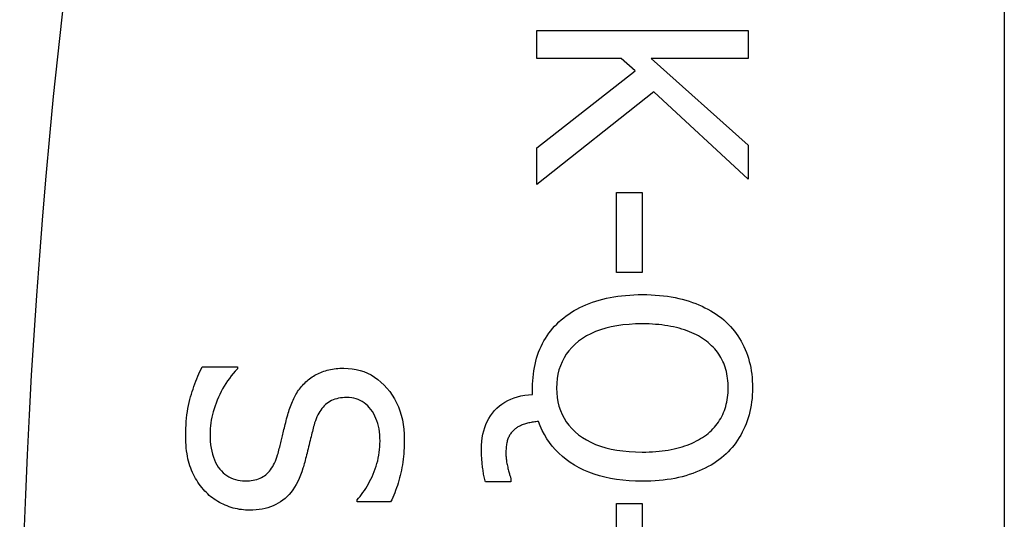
# Model space of a CAD drawing. Header units: inches. Extents: x 2.3 to 50.7, y 3.7 to 26.2.
# Tile 11 of 29: x 2.5189 to 2.7026, y 14.9095 to 15.0026. Entities that reach past the tile are written whole.
import ezdxf

# ---------------------------------------------------------------- set-up
doc = ezdxf.new("R2010")
doc.units = ezdxf.units.IN
doc.header["$MEASUREMENT"] = 0
doc.layers.add('Visible Edges(ANSI)', color=7, linetype='Continuous', lineweight=25)
doc.layers.add('Visible Tangent Edges(ANSI)', color=7, linetype='Continuous', lineweight=25)

msp = doc.modelspace()

# ---------------------------------------------------------------- linework, layer by layer
at = {"layer": 'Visible Edges(ANSI)'}
for p, q in [((2.7026, 19.71601), (2.7026, 10.00801)), ((2.61542, 14.99538), (2.61542, 15.00062)), ((2.61542, 15.00062), (2.65479, 15.00062)), ((2.65479, 15.00062), (2.65479, 14.99538)), ((2.63115, 14.99538), (2.61542, 14.99538)), ((2.63373, 14.99309), (2.63115, 14.99538)), ((2.65479, 14.99538), (2.6367, 14.99538)), ((2.6367, 14.99538), (2.65479, 14.97924)), ((2.61542, 14.9787), (2.63373, 14.99309)), ((2.63721, 14.98916), (2.61542, 14.9719)), ((2.65479, 14.97286), (2.63721, 14.98916)), ((2.65479, 14.97924), (2.65479, 14.97286)), ((2.61542, 14.9719), (2.61542, 14.9787)), ((2.63026, 14.95547), (2.63026, 14.97037)), ((2.63026, 14.97037), (2.63504, 14.97037)), ((2.63504, 14.97037), (2.63504, 14.95547)), ((2.63504, 14.95547), (2.63026, 14.95547)), ((2.55296, 14.93792), (2.55953, 14.93792)), ((2.55953, 14.93792), (2.55953, 14.93754)), ((2.61459, 14.93275), (2.61459, 14.93397)), ((2.61054, 14.91712), (2.61054, 14.91642)), ((2.61054, 14.91642), (2.60579, 14.91642)), ((2.58187, 14.91269), (2.58187, 14.91307)), ((2.58812, 14.91269), (2.58187, 14.91269)), ((2.63026, 14.8975), (2.63026, 14.9124)), ((2.63026, 14.9124), (2.63504, 14.9124)), ((2.63504, 14.9124), (2.63504, 14.8975))]:
    msp.add_line(p, q, dxfattribs=at)
at = {"layer": 'Visible Edges(ANSI)', "flags": 128}
for points in [[(2.61995, 14.94667), (2.6204, 14.94704), (2.62086, 14.94739), (2.62134, 14.94773), (2.62183, 14.94806), (2.62234, 14.94837), (2.62287, 14.94867), (2.62342, 14.94895), (2.62398, 14.94922), (2.62456, 14.94947), (2.62515, 14.94971), (2.62577, 14.94993), (2.6264, 14.95014), (2.62704, 14.95034), (2.6277, 14.95051), (2.62837, 14.95067), (2.62906, 14.95082), (2.62976, 14.95094), (2.63048, 14.95105), (2.63121, 14.95114), (2.63195, 14.95122), (2.63271, 14.95128), (2.63349, 14.95132), (2.63427, 14.95135), (2.63507, 14.95135)], [(2.63507, 14.95135), (2.6359, 14.95135), (2.6367, 14.95132), (2.63749, 14.95128), (2.63826, 14.95122), (2.63901, 14.95114), (2.63975, 14.95105), (2.64047, 14.95094), (2.64117, 14.95081), (2.64186, 14.95066), (2.64253, 14.9505), (2.64318, 14.95032), (2.64382, 14.95013), (2.64444, 14.94991), (2.64504, 14.94969), (2.64563, 14.94945), (2.64621, 14.94919), (2.64676, 14.94892), (2.64731, 14.94864), (2.64784, 14.94834), (2.64835, 14.94803), (2.64885, 14.9477), (2.64934, 14.94736), (2.64981, 14.947), (2.65026, 14.94663)], [(2.61459, 14.93397), (2.6146, 14.93463), (2.61463, 14.93527), (2.61468, 14.93591), (2.61474, 14.93654), (2.61483, 14.93715), (2.61493, 14.93776), (2.61505, 14.93835), (2.61519, 14.93894), (2.61535, 14.93951), (2.61553, 14.94007), (2.61573, 14.94062), (2.61595, 14.94116), (2.61618, 14.94169), (2.61644, 14.94221), (2.61671, 14.94271), (2.61699, 14.9432), (2.6173, 14.94368), (2.61763, 14.94414), (2.61797, 14.94459), (2.61833, 14.94503), (2.61871, 14.94546), (2.6191, 14.94587), (2.61952, 14.94628), (2.61995, 14.94667)], [(2.65026, 14.94663), (2.65069, 14.94624), (2.65111, 14.94584), (2.6515, 14.94543), (2.65188, 14.945), (2.65224, 14.94456), (2.65259, 14.94411), (2.65291, 14.94364), (2.65322, 14.94317), (2.65351, 14.94268), (2.65378, 14.94217), (2.65403, 14.94166), (2.65426, 14.94113), (2.65448, 14.94059), (2.65468, 14.94004), (2.65486, 14.93948), (2.65502, 14.93891), (2.65516, 14.93833), (2.65528, 14.93774), (2.65539, 14.93713), (2.65547, 14.93652), (2.65554, 14.9359), (2.65558, 14.93526), (2.65561, 14.93462), (2.65562, 14.93397)], [(2.63507, 14.9459), (2.63381, 14.94588), (2.63259, 14.94581), (2.63142, 14.9457), (2.63031, 14.94554), (2.62924, 14.94533), (2.62823, 14.94509), (2.62726, 14.94479), (2.62635, 14.94445), (2.62548, 14.94407), (2.62467, 14.94364), (2.6239, 14.94316), (2.62319, 14.94265), (2.62253, 14.94209), (2.62193, 14.9415), (2.62138, 14.94088), (2.62089, 14.94023), (2.62046, 14.93955), (2.62009, 14.93884), (2.61978, 14.9381), (2.61952, 14.93733), (2.61932, 14.93653), (2.61917, 14.93569), (2.61909, 14.93483), (2.61906, 14.93394)], [(2.64701, 14.94268), (2.64666, 14.94293), (2.64631, 14.94318), (2.64594, 14.94341), (2.64555, 14.94364), (2.64515, 14.94385), (2.64474, 14.94406), (2.64431, 14.94425), (2.64387, 14.94444), (2.64341, 14.94461), (2.64294, 14.94477), (2.64245, 14.94493), (2.64195, 14.94507), (2.64144, 14.9452), (2.64091, 14.94532), (2.64038, 14.94543), (2.63983, 14.94553), (2.63927, 14.94562), (2.63871, 14.94569), (2.63813, 14.94576), (2.63754, 14.94581), (2.63694, 14.94585), (2.63633, 14.94588), (2.63571, 14.94589), (2.63507, 14.9459)], [(2.65109, 14.93394), (2.65108, 14.9344), (2.65106, 14.93486), (2.65103, 14.93531), (2.65098, 14.93575), (2.65092, 14.93618), (2.65084, 14.9366), (2.65075, 14.93701), (2.65065, 14.93741), (2.65053, 14.9378), (2.6504, 14.93818), (2.65026, 14.93855), (2.6501, 14.93891), (2.64993, 14.93926), (2.64974, 14.93961), (2.64954, 14.93995), (2.64932, 14.94028), (2.64908, 14.9406), (2.64883, 14.94092), (2.64857, 14.94123), (2.64829, 14.94154), (2.64799, 14.94183), (2.64768, 14.94212), (2.64735, 14.9424), (2.64701, 14.94268)], [(2.5499, 14.925), (2.5499, 14.92571), (2.54992, 14.92639), (2.54995, 14.92706), (2.55, 14.92771), (2.55005, 14.92834), (2.55012, 14.92896), (2.5502, 14.92956), (2.55029, 14.93013), (2.5504, 14.9307), (2.55052, 14.93124), (2.55065, 14.93177), (2.55079, 14.93228), (2.55094, 14.93277), (2.5511, 14.93327), (2.55126, 14.93375), (2.55143, 14.93424), (2.5516, 14.93471), (2.55178, 14.93519), (2.55196, 14.93566), (2.55215, 14.93612), (2.55235, 14.93658), (2.55255, 14.93703), (2.55275, 14.93748), (2.55296, 14.93792)], [(2.55953, 14.93754), (2.55914, 14.9371), (2.55875, 14.93666), (2.55839, 14.93621), (2.55804, 14.93574), (2.5577, 14.93527), (2.55738, 14.93478), (2.55707, 14.93429), (2.55678, 14.93379), (2.55651, 14.93328), (2.55624, 14.93276), (2.556, 14.93223), (2.55577, 14.93169), (2.55555, 14.93114), (2.55536, 14.9306), (2.55518, 14.93007), (2.55502, 14.92953), (2.55488, 14.929), (2.55476, 14.92848), (2.55466, 14.92795), (2.55458, 14.92743), (2.55451, 14.92692), (2.55446, 14.9264), (2.55444, 14.92589), (2.55443, 14.92538)], [(2.57229, 14.93508), (2.57252, 14.93528), (2.57274, 14.93547), (2.57298, 14.93566), (2.57322, 14.93583), (2.57346, 14.936), (2.57371, 14.93616), (2.57397, 14.93631), (2.57424, 14.93646), (2.57451, 14.9366), (2.57478, 14.93673), (2.57507, 14.93685), (2.57536, 14.93697), (2.57565, 14.93707), (2.57596, 14.93717), (2.57627, 14.93726), (2.57659, 14.93734), (2.57691, 14.93741), (2.57725, 14.93747), (2.57759, 14.93752), (2.57794, 14.93756), (2.57829, 14.93759), (2.57866, 14.93762), (2.57903, 14.93763), (2.57941, 14.93764)], [(2.57941, 14.93764), (2.5802, 14.93761), (2.58096, 14.93753), (2.5817, 14.9374), (2.58243, 14.93722), (2.58313, 14.93699), (2.58381, 14.9367), (2.58447, 14.93637), (2.5851, 14.93598), (2.58572, 14.93554), (2.58631, 14.93504), (2.58688, 14.9345), (2.58743, 14.9339), (2.58795, 14.93327), (2.58842, 14.9326), (2.58885, 14.93191), (2.58923, 14.93119), (2.58957, 14.93044), (2.58986, 14.92966), (2.59011, 14.92885), (2.59031, 14.92802), (2.59047, 14.92716), (2.59058, 14.92626), (2.59065, 14.92534), (2.59067, 14.9244)], [(2.56882, 14.92858), (2.56891, 14.92891), (2.569, 14.92924), (2.5691, 14.92957), (2.56921, 14.92989), (2.56932, 14.9302), (2.56943, 14.93051), (2.56954, 14.93081), (2.56966, 14.93111), (2.56978, 14.9314), (2.56991, 14.93168), (2.57004, 14.93196), (2.57017, 14.93223), (2.57031, 14.93249), (2.57046, 14.93276), (2.57061, 14.93301), (2.57077, 14.93326), (2.57094, 14.93351), (2.57111, 14.93375), (2.57129, 14.93398), (2.57148, 14.93421), (2.57167, 14.93444), (2.57187, 14.93466), (2.57208, 14.93487), (2.57229, 14.93508)], [(2.61906, 14.93394), (2.61909, 14.93304), (2.61917, 14.93218), (2.61932, 14.93135), (2.61952, 14.93054), (2.61978, 14.92977), (2.62009, 14.92903), (2.62046, 14.92832), (2.62089, 14.92765), (2.62138, 14.927), (2.62193, 14.92638), (2.62253, 14.9258), (2.62319, 14.92524), (2.6239, 14.92472), (2.62467, 14.92425), (2.62548, 14.92382), (2.62635, 14.92344), (2.62726, 14.9231), (2.62823, 14.92281), (2.62924, 14.92257), (2.63031, 14.92236), (2.63142, 14.92221), (2.63259, 14.92209), (2.63381, 14.92203), (2.63507, 14.922)], [(2.64701, 14.92523), (2.64734, 14.92549), (2.64766, 14.92576), (2.64796, 14.92605), (2.64825, 14.92634), (2.64853, 14.92664), (2.64879, 14.92695), (2.64904, 14.92727), (2.64927, 14.92759), (2.64949, 14.92793), (2.6497, 14.92827), (2.64989, 14.92863), (2.65007, 14.92899), (2.65023, 14.92936), (2.65038, 14.92974), (2.65052, 14.93012), (2.65064, 14.93052), (2.65074, 14.93092), (2.65083, 14.93133), (2.65091, 14.93174), (2.65098, 14.93217), (2.65103, 14.9326), (2.65106, 14.93304), (2.65108, 14.93348), (2.65109, 14.93394)], [(2.65562, 14.93397), (2.65561, 14.9333), (2.65558, 14.93265), (2.65553, 14.93201), (2.65546, 14.93138), (2.65538, 14.93076), (2.65527, 14.93015), (2.65514, 14.92955), (2.655, 14.92896), (2.65483, 14.92839), (2.65465, 14.92782), (2.65444, 14.92727), (2.65422, 14.92672), (2.65397, 14.92619), (2.65372, 14.92568), (2.65344, 14.92518), (2.65315, 14.92469), (2.65285, 14.92421), (2.65253, 14.92375), (2.65219, 14.9233), (2.65183, 14.92287), (2.65146, 14.92245), (2.65108, 14.92204), (2.65068, 14.92165), (2.65026, 14.92127)], [(2.57995, 14.93218), (2.57954, 14.93217), (2.57915, 14.93214), (2.57877, 14.9321), (2.5784, 14.93203), (2.57805, 14.93195), (2.57771, 14.93185), (2.57739, 14.93173), (2.57708, 14.93159), (2.57678, 14.93144), (2.5765, 14.93126), (2.57623, 14.93107), (2.57598, 14.93086), (2.57574, 14.93063), (2.57551, 14.93038), (2.57529, 14.93012), (2.57508, 14.92984), (2.57488, 14.92955), (2.5747, 14.92924), (2.57453, 14.92892), (2.57436, 14.92857), (2.57421, 14.92822), (2.57407, 14.92784), (2.57394, 14.92745), (2.57383, 14.92704)], [(2.58614, 14.92404), (2.58613, 14.92464), (2.58609, 14.92522), (2.58603, 14.92578), (2.58595, 14.92632), (2.58584, 14.92683), (2.58571, 14.92733), (2.58556, 14.92782), (2.58538, 14.92828), (2.58518, 14.92872), (2.58496, 14.92914), (2.58471, 14.92955), (2.58443, 14.92993), (2.58414, 14.93029), (2.58384, 14.93062), (2.58351, 14.93092), (2.58318, 14.93118), (2.58283, 14.93142), (2.58246, 14.93162), (2.58208, 14.93179), (2.58168, 14.93193), (2.58127, 14.93204), (2.58085, 14.93212), (2.58041, 14.93216), (2.57995, 14.93218)], [(2.60505, 14.92255), (2.60507, 14.92327), (2.60512, 14.92398), (2.60521, 14.92466), (2.60533, 14.92532), (2.60548, 14.92595), (2.60567, 14.92656), (2.60589, 14.92715), (2.60615, 14.92771), (2.60644, 14.92826), (2.60677, 14.92877), (2.60713, 14.92927), (2.60752, 14.92974), (2.60795, 14.93018), (2.60841, 14.93059), (2.60889, 14.93096), (2.60941, 14.9313), (2.60995, 14.9316), (2.61053, 14.93187), (2.61113, 14.93211), (2.61176, 14.93231), (2.61243, 14.93247), (2.61312, 14.9326), (2.61384, 14.93269), (2.61459, 14.93275)], [(2.56703, 14.92146), (2.56711, 14.92176), (2.5672, 14.92206), (2.56728, 14.92235), (2.56735, 14.92264), (2.56743, 14.92292), (2.5675, 14.9232), (2.56757, 14.92348), (2.56764, 14.92375), (2.56771, 14.92402), (2.56777, 14.92428), (2.56783, 14.92454), (2.56789, 14.92479), (2.56795, 14.92505), (2.56801, 14.92532), (2.56808, 14.9256), (2.56815, 14.92589), (2.56822, 14.92619), (2.5683, 14.9265), (2.56838, 14.92682), (2.56846, 14.92715), (2.56854, 14.92749), (2.56863, 14.92784), (2.56872, 14.9282), (2.56882, 14.92858)], [(2.61571, 14.92771), (2.61547, 14.92769), (2.61523, 14.92766), (2.61499, 14.92763), (2.61476, 14.9276), (2.61453, 14.92756), (2.61431, 14.92752), (2.61409, 14.92748), (2.61388, 14.92743), (2.61367, 14.92738), (2.61346, 14.92732), (2.61326, 14.92727), (2.61306, 14.9272), (2.61287, 14.92714), (2.61268, 14.92707), (2.6125, 14.927), (2.61233, 14.92692), (2.61216, 14.92685), (2.61201, 14.92676), (2.61186, 14.92668), (2.61171, 14.92659), (2.61158, 14.9265), (2.61145, 14.92641), (2.61132, 14.92631), (2.61121, 14.92621)], [(2.63507, 14.91655), (2.63382, 14.91657), (2.6326, 14.91663), (2.63141, 14.91673), (2.63027, 14.91688), (2.62916, 14.91707), (2.62809, 14.91729), (2.62705, 14.91756), (2.62606, 14.91787), (2.6251, 14.91823), (2.62417, 14.91862), (2.62329, 14.91905), (2.62244, 14.91953), (2.62163, 14.92004), (2.62087, 14.92059), (2.62015, 14.92116), (2.61948, 14.92177), (2.61885, 14.9224), (2.61827, 14.92307), (2.61773, 14.92377), (2.61724, 14.92449), (2.61679, 14.92525), (2.61638, 14.92604), (2.61602, 14.92686), (2.61571, 14.92771)], [(2.57383, 14.92704), (2.57375, 14.92676), (2.57367, 14.92647), (2.57359, 14.92617), (2.57351, 14.92585), (2.57343, 14.92553), (2.57335, 14.9252), (2.57326, 14.92485), (2.57317, 14.9245), (2.57308, 14.92413), (2.57299, 14.92376), (2.5729, 14.92337), (2.5728, 14.92298), (2.57271, 14.92258), (2.57262, 14.9222), (2.57252, 14.92182), (2.57243, 14.92146), (2.57234, 14.92111), (2.57225, 14.92077), (2.57217, 14.92044), (2.57208, 14.92013), (2.572, 14.91982), (2.57191, 14.91953), (2.57183, 14.91924), (2.57175, 14.91897)], [(2.61121, 14.92621), (2.61107, 14.92609), (2.61095, 14.92596), (2.61082, 14.92583), (2.61071, 14.92569), (2.6106, 14.92556), (2.61049, 14.92541), (2.61039, 14.92527), (2.6103, 14.92512), (2.61022, 14.92496), (2.61014, 14.9248), (2.61006, 14.92464), (2.61, 14.92448), (2.60994, 14.9243), (2.60988, 14.92412), (2.60983, 14.92392), (2.60978, 14.92372), (2.60974, 14.9235), (2.60971, 14.92328), (2.60968, 14.92304), (2.60966, 14.92279), (2.60964, 14.92253), (2.60962, 14.92226), (2.60962, 14.92198), (2.60961, 14.92168)], [(2.55347, 14.91473), (2.55319, 14.91505), (2.55292, 14.91537), (2.55266, 14.9157), (2.55241, 14.91604), (2.55217, 14.91639), (2.55195, 14.91674), (2.55173, 14.9171), (2.55153, 14.91747), (2.55133, 14.91784), (2.55115, 14.91822), (2.55098, 14.91861), (2.55082, 14.919), (2.55067, 14.91941), (2.55054, 14.91984), (2.55042, 14.92028), (2.55031, 14.92073), (2.55021, 14.92121), (2.55013, 14.9217), (2.55006, 14.92221), (2.55, 14.92273), (2.54995, 14.92328), (2.54992, 14.92383), (2.5499, 14.92441), (2.5499, 14.925)], [(2.55443, 14.92538), (2.55444, 14.92468), (2.55448, 14.924), (2.55454, 14.92335), (2.55463, 14.92273), (2.55474, 14.92214), (2.55488, 14.92158), (2.55504, 14.92104), (2.55523, 14.92054), (2.55544, 14.92007), (2.55568, 14.91963), (2.55594, 14.91921), (2.55623, 14.91883), (2.55654, 14.91847), (2.55686, 14.91815), (2.5572, 14.91786), (2.55756, 14.9176), (2.55793, 14.91737), (2.55832, 14.91717), (2.55873, 14.917), (2.55915, 14.91686), (2.55959, 14.91675), (2.56004, 14.91667), (2.56051, 14.91663), (2.561, 14.91661)], [(2.58187, 14.91307), (2.58215, 14.91339), (2.58243, 14.91373), (2.5827, 14.91408), (2.58296, 14.91444), (2.58322, 14.91482), (2.58348, 14.91522), (2.58372, 14.91562), (2.58396, 14.91605), (2.5842, 14.91649), (2.58443, 14.91694), (2.58465, 14.91741), (2.58486, 14.91789), (2.58507, 14.91838), (2.58525, 14.91887), (2.58542, 14.91937), (2.58557, 14.91988), (2.58571, 14.92038), (2.58582, 14.92089), (2.58592, 14.92141), (2.586, 14.92193), (2.58606, 14.92245), (2.58611, 14.92298), (2.58613, 14.92351), (2.58614, 14.92404)], [(2.59067, 14.9244), (2.59067, 14.92385), (2.59065, 14.9233), (2.59063, 14.92276), (2.5906, 14.92223), (2.59056, 14.9217), (2.59051, 14.92117), (2.59045, 14.92065), (2.59038, 14.92014), (2.5903, 14.91963), (2.59022, 14.91913), (2.59012, 14.91863), (2.59002, 14.91814), (2.5899, 14.91766), (2.58978, 14.91718), (2.58965, 14.9167), (2.58952, 14.91623), (2.58937, 14.91577), (2.58922, 14.91531), (2.58905, 14.91486), (2.58888, 14.91441), (2.5887, 14.91397), (2.58852, 14.91354), (2.58832, 14.91311), (2.58812, 14.91269)], [(2.63507, 14.922), (2.63572, 14.92201), (2.63636, 14.92203), (2.63698, 14.92206), (2.63759, 14.9221), (2.63819, 14.92215), (2.63877, 14.92221), (2.63934, 14.92229), (2.6399, 14.92238), (2.64045, 14.92248), (2.64098, 14.92259), (2.6415, 14.92271), (2.64201, 14.92285), (2.64251, 14.92299), (2.64299, 14.92315), (2.64346, 14.92331), (2.64391, 14.92349), (2.64435, 14.92367), (2.64477, 14.92387), (2.64518, 14.92407), (2.64557, 14.92428), (2.64595, 14.9245), (2.64632, 14.92473), (2.64667, 14.92497), (2.64701, 14.92523)], [(2.60579, 14.91642), (2.60573, 14.91666), (2.60567, 14.9169), (2.60562, 14.91715), (2.60557, 14.91739), (2.60552, 14.91764), (2.60547, 14.91789), (2.60543, 14.91814), (2.60539, 14.91839), (2.60535, 14.91864), (2.60531, 14.9189), (2.60528, 14.91916), (2.60524, 14.91942), (2.60521, 14.91968), (2.60518, 14.91994), (2.60516, 14.9202), (2.60514, 14.92046), (2.60512, 14.92072), (2.6051, 14.92098), (2.60509, 14.92124), (2.60507, 14.9215), (2.60506, 14.92176), (2.60506, 14.92202), (2.60505, 14.92228), (2.60505, 14.92255)], [(2.561, 14.91661), (2.56139, 14.91662), (2.56176, 14.91664), (2.56212, 14.91668), (2.56247, 14.91674), (2.56281, 14.91681), (2.56314, 14.9169), (2.56345, 14.91701), (2.56375, 14.91713), (2.56404, 14.91727), (2.56431, 14.91742), (2.56458, 14.91759), (2.56483, 14.91778), (2.56507, 14.91798), (2.5653, 14.9182), (2.56552, 14.91844), (2.56573, 14.9187), (2.56592, 14.91898), (2.56611, 14.91928), (2.56629, 14.9196), (2.56646, 14.91993), (2.56662, 14.92029), (2.56676, 14.92066), (2.5669, 14.92105), (2.56703, 14.92146)], [(2.60961, 14.92168), (2.60962, 14.92151), (2.60962, 14.92132), (2.60964, 14.92113), (2.60965, 14.92094), (2.60967, 14.92074), (2.6097, 14.92054), (2.60973, 14.92033), (2.60976, 14.92011), (2.6098, 14.91989), (2.60985, 14.91966), (2.6099, 14.91943), (2.60995, 14.9192), (2.61, 14.91896), (2.61006, 14.91874), (2.61011, 14.91853), (2.61016, 14.91833), (2.61021, 14.91814), (2.61026, 14.91796), (2.61031, 14.91779), (2.61036, 14.91764), (2.61041, 14.91749), (2.61045, 14.91736), (2.6105, 14.91723), (2.61054, 14.91712)], [(2.65026, 14.92127), (2.64982, 14.9209), (2.64936, 14.92055), (2.64889, 14.92021), (2.6484, 14.91989), (2.64789, 14.91958), (2.64736, 14.91928), (2.64682, 14.919), (2.64625, 14.91873), (2.64568, 14.91848), (2.64508, 14.91823), (2.64446, 14.91801), (2.64383, 14.91779), (2.64318, 14.91759), (2.64252, 14.91741), (2.64184, 14.91725), (2.64115, 14.9171), (2.64044, 14.91697), (2.63972, 14.91686), (2.63898, 14.91676), (2.63823, 14.91669), (2.63746, 14.91662), (2.63668, 14.91658), (2.63589, 14.91656), (2.63507, 14.91655)], [(2.57175, 14.91897), (2.57154, 14.91831), (2.5713, 14.91768), (2.57105, 14.91708), (2.57078, 14.91651), (2.5705, 14.91597), (2.57019, 14.91546), (2.56987, 14.91498), (2.56953, 14.91453), (2.56918, 14.91411), (2.5688, 14.91373), (2.56841, 14.91337), (2.568, 14.91304), (2.56758, 14.91274), (2.56714, 14.91246), (2.56668, 14.91221), (2.5662, 14.91199), (2.56571, 14.9118), (2.56521, 14.91163), (2.56468, 14.91148), (2.56415, 14.91136), (2.56359, 14.91127), (2.56302, 14.91121), (2.56243, 14.91117), (2.56183, 14.91116)], [(2.56183, 14.91116), (2.56144, 14.91116), (2.56106, 14.91118), (2.56067, 14.91121), (2.56029, 14.91126), (2.55991, 14.91132), (2.55952, 14.91139), (2.55914, 14.91148), (2.55877, 14.91157), (2.55839, 14.91168), (2.55801, 14.91181), (2.55764, 14.91195), (2.55727, 14.9121), (2.5569, 14.91226), (2.55654, 14.91243), (2.55619, 14.91261), (2.55585, 14.91281), (2.55552, 14.91301), (2.5552, 14.91323), (2.55489, 14.91345), (2.55459, 14.91368), (2.55429, 14.91393), (2.55401, 14.91419), (2.55374, 14.91445), (2.55347, 14.91473)]]:
    msp.add_lwpolyline(points, dxfattribs=at)
at = {"layer": 'Visible Tangent Edges(ANSI)'}
msp.add_arc((3.79146, 14.86201), 1.27255, 158.44534, 201.55466, dxfattribs=at)

doc.saveas('drawing.dxf')
